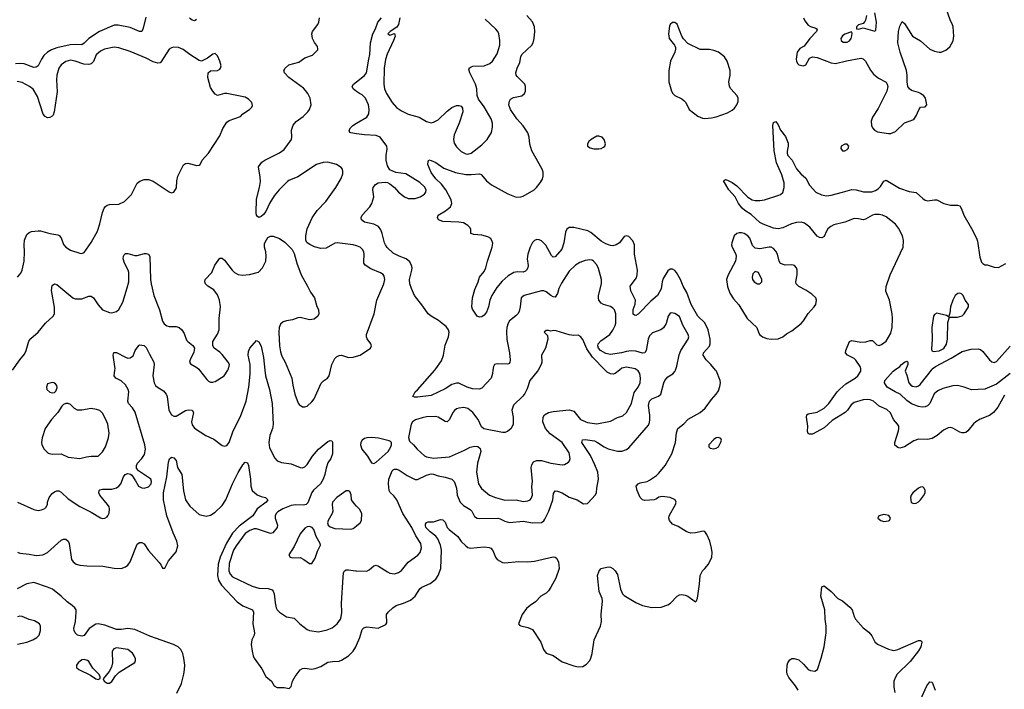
# Model space of a CAD drawing. Header units: inches. Extents: x 1834610 to 2027685, y 642842 to 774116.
# Tile 53 of 256: x 1877068 to 1885638, y 657219 to 663053. Entities that reach past the tile are written whole.
import ezdxf

# ---------------------------------------------------------------- set-up
doc = ezdxf.new("R2010")
doc.units = ezdxf.units.IN
doc.header["$MEASUREMENT"] = 0
for name, color, linetype in [('B8675', 7, 'Continuous'), ('B8676', 7, 'Continuous'), ('B8685', 7, 'Continuous'), ('B8686', 7, 'Continuous')]:
    doc.layers.add(name, color=color, linetype=linetype)

msp = doc.modelspace()

# ---------------------------------------------------------------- linework, layer by layer
at = {"layer": 'B8675', "color": 5}
for points, elevation in [([(1877050, 658848.7), (1877190, 658784.9), (1877230, 658777.3), (1877257.5, 658782.5), (1877286.3, 658793.7), (1877295.9, 658804.1), (1877309.4, 658830), (1877311.3, 658850), (1877325.1, 658890), (1877350, 658924.4), (1877370, 658940.3), (1877390, 658948.7), (1877410, 658947), (1877430, 658935.3), (1877490, 658878.3), (1877590, 658810.3), (1877690, 658763.1), (1877770, 658712.4), (1877790, 658708.2), (1877810, 658710.4), (1877830, 658722), (1877835.1, 658730), (1877846, 658754), (1877850.9, 658790), (1877845.7, 658810), (1877832.3, 658830), (1877766, 658910), (1877757.6, 658930), (1877759.3, 658950), (1877764.4, 658955.6), (1877790, 658962.6), (1877870, 658963.2), (1877910, 658974.9), (1877930.6, 658989.4), (1877947.3, 659010), (1877970.9, 659069.1), (1877986, 659090), (1878010, 659098.4), (1878032.1, 659092.1), (1878043.4, 659083.4), (1878076.5, 659036.5), (1878101.3, 658990), (1878130, 658973.4), (1878151.9, 658971.9), (1878190, 658984), (1878211.8, 659010), (1878215.1, 659030), (1878208, 659050), (1878198.8, 659058.8), (1878100.8, 659120.8), (1878085.8, 659145.8), (1878085.1, 659170), (1878092, 659190), (1878132, 659230), (1878154.8, 659265.3), (1878161.7, 659310), (1878158.2, 659350), (1878072.9, 659632.9), (1878051.1, 659670), (1878014.3, 659710), (1878009.7, 659730), (1878019.1, 659810), (1878013.3, 659830), (1877990, 659872.4), (1877950, 659906.2), (1877903.7, 659930), (1877889.6, 659950), (1877897, 660000)], 440), ([(1878232.2, 660000), (1878226.4, 659950), (1878237.7, 659890), (1878250, 659866.4), (1878266.4, 659850), (1878318.3, 659818.3), (1878343, 659790), (1878351.8, 659770), (1878365.3, 659650), (1878388.4, 659610), (1878410, 659597.1), (1878430, 659599.5), (1878510, 659649.1), (1878533.8, 659653.8), (1878570.3, 659650.3), (1878579.5, 659630), (1878563.5, 659550), (1878570, 659522.4), (1878590, 659494.3), (1878689.4, 659429.4), (1878757.3, 659397.3), (1878830, 659342.8), (1878850, 659337.3), (1878870, 659342), (1878890.9, 659369.1), (1878924.8, 659470), (1878990, 659594.4), (1879038.5, 659730), (1879061.1, 659850), (1879074.5, 659965.5), (1879073.9, 660000)], 440), ([(1878633.4, 660000), (1878696.7, 659916.7), (1878710, 659904.4), (1878730, 659895.3), (1878750, 659894.3), (1878770, 659899.6), (1878847.8, 659950), (1878879.9, 660000)], 460), ([(1879202.1, 660000), (1879207.2, 659950), (1879242.7, 659830), (1879266.2, 659710), (1879274.1, 659525.9), (1879269, 659490), (1879244.9, 659430), (1879236, 659370), (1879243.4, 659323.4), (1879290, 659233), (1879310, 659210.4), (1879346.3, 659193.7), (1879430, 659182.4), (1879510, 659150.6), (1879530, 659148.2), (1879550, 659157.3), (1879570, 659177.3), (1879616.9, 659250), (1879670, 659310.4), (1879750, 659378), (1879770, 659387.7), (1879784, 659384), (1879791.7, 659371.7), (1879792, 659270), (1879775.8, 659230), (1879749.3, 659190.7), (1879734.5, 659145.5), (1879725, 659090), (1879710.6, 659049.4), (1879685.4, 659010), (1879625.5, 658954.5), (1879610, 658934), (1879576.5, 658843.5), (1879561.7, 658830), (1879538.1, 658821.9), (1879470, 658826.5), (1879430, 658819.4), (1879358.3, 658790), (1879315.1, 658764.9), (1879299.1, 658750), (1879292, 658730), (1879292.6, 658710), (1879311, 658650), (1879310.2, 658630), (1879270, 658582.7), (1879250, 658576.5), (1879130, 658615.9), (1879110, 658616.9), (1879070, 658603.2), (1879030, 658575.5), (1878952.5, 658470), (1878930.1, 658430), (1878890, 658316), (1878888.6, 658250), (1878900.6, 658220.6), (1878920.1, 658200.1), (1879090, 658118.6), (1879150, 658099.2), (1879230, 658096.5), (1879264.7, 658084.7), (1879274, 658074), (1879283.2, 658050), (1879291.3, 657971.3), (1879301.3, 657930), (1879310, 657910.8), (1879330, 657890.7), (1879390, 657850.5), (1879457.4, 657837.4), (1879506, 657790), (1879570, 657739.3), (1879590.3, 657730.3), (1879670, 657718.9), (1879744.4, 657735.6), (1879787, 657753), (1879830, 657790.4), (1879858.9, 657830), (1879866.6, 657850), (1879872, 657888), (1879869.8, 657970), (1879884.2, 658195.8), (1879887.2, 658232.8), (1879896, 658250), (1879910, 658258.4), (1879930, 658260.3), (1879990, 658251.5), (1880000, 658251)], 440), ([(1879408.4, 660000), (1879438, 659930), (1879444.4, 659870), (1879462.4, 659790), (1879492.3, 659712.3), (1879500.9, 659700.9), (1879530, 659678.8), (1879550, 659678.8), (1879570, 659686.8), (1879610, 659722.8), (1879630, 659750.8), (1879692.8, 659887.2), (1879712.7, 659907.3), (1879746, 659930), (1879762, 659950), (1879773.5, 660000)], 460), ([(1877050, 658414.7), (1877070, 658404.1), (1877150, 658396.8), (1877210, 658386), (1877269.7, 658390.3), (1877309.7, 658410.4), (1877430, 658517.1), (1877450, 658526), (1877470, 658527.7), (1877490, 658510.6), (1877499.5, 658490), (1877519.5, 658350), (1877532.4, 658330), (1877560.5, 658310), (1877590, 658301.3), (1877653.5, 658293.5), (1877791.3, 658291.3), (1877890, 658273.1), (1877950, 658272.2), (1877990, 658286), (1878010, 658300.5), (1878030, 658330.8), (1878090, 658482.8), (1878110, 658499.1), (1878130, 658498), (1878150, 658485.5), (1878188.2, 658428.2), (1878282.5, 658322.5), (1878299.8, 658299.8), (1878310, 658274), (1878330, 658274), (1878362.5, 658337.5), (1878430, 658416.3), (1878444, 658470), (1878436.4, 658510), (1878403.5, 658583.5), (1878349, 658730), (1878318.3, 658870), (1878320.7, 658930), (1878349.9, 659070), (1878363.3, 659196.7), (1878372.9, 659227.1), (1878390, 659241), (1878410, 659236), (1878430, 659211.3), (1878440.5, 659150), (1878480.3, 659090), (1878492.8, 658947.2), (1878510.2, 658870), (1878550, 658814), (1878630, 658741.6), (1878690, 658728.5), (1878730, 658737), (1878770, 658762.6), (1878830, 658820.3), (1878861.8, 658870), (1878920.3, 659010), (1878970, 659108), (1879010, 659174.8), (1879030, 659198.8), (1879050, 659191), (1879058, 659170), (1879076.5, 659050), (1879080.4, 658990), (1879090.6, 658950), (1879134.4, 658914.4), (1879170, 658898.7), (1879208.5, 658888.5), (1879227.7, 658870), (1879213.4, 658850), (1879135.3, 658790), (1879096, 658730), (1878978.4, 658641.6), (1878920.5, 658579.5), (1878867.1, 658492.9), (1878812.2, 658370), (1878796, 658310), (1878788.9, 658210), (1878798.2, 658170), (1878824.9, 658125), (1878961.2, 657981.2), (1879010, 657946), (1879094, 657910), (1879102.7, 657890), (1879098.5, 657790), (1879112.6, 657710), (1879107.6, 657690), (1879087.9, 657650), (1879082.2, 657610), (1879090, 657551), (1879101.1, 657510), (1879110.2, 657490), (1879176.3, 657396.3), (1879211.1, 657331.1), (1879259.3, 657290), (1879284, 657250), (1879310, 657233.4), (1879370, 657234.8), (1879413.6, 657226.4), (1879430, 657242), (1879443.7, 657290), (1879464.5, 657330), (1879510, 657387.7), (1879530, 657401.6), (1879550, 657403.1), (1879610, 657394.9), (1879639.5, 657400.5), (1879690, 657417.6), (1879750, 657454), (1879790, 657462), (1879850, 657464.4), (1879870, 657472.4), (1879930, 657510.3), (1879969.8, 657550.2), (1879993.3, 657590), (1880000, 657604.7)], 420), ([(1880000, 658815.5), (1879978.3, 658838.3), (1879957.2, 658870), (1879953.6, 658913.6), (1879942, 658942), (1879930, 658948.7), (1879910, 658948.7), (1879827.3, 658890), (1879790.7, 658850), (1879788, 658830), (1879792.7, 658770), (1879788.7, 658751.3), (1879754, 658690), (1879747.3, 658670), (1879754, 658650), (1879770, 658634), (1879810, 658618.7), (1879950, 658614.9), (1879970, 658619.1), (1880000, 658643.7)], 460), ([(1878436.1, 657183.9), (1878475.3, 657270), (1878498, 657350), (1878503.1, 657390), (1878505.1, 657430), (1878497.4, 657490), (1878488, 657530), (1878470, 657566.6), (1878447.5, 657587.5), (1878406, 657610), (1878200.4, 657680.4), (1878070, 657739.7), (1878010, 657748.6), (1877950, 657739.2), (1877910, 657740.9), (1877810, 657777.1), (1877750, 657790.6), (1877730, 657785.8), (1877671.5, 657750), (1877630, 657688.6), (1877610, 657681.8), (1877570, 657689.9), (1877549.5, 657709.5), (1877541.5, 657730), (1877540.5, 657750), (1877552.9, 657810), (1877558.5, 657890), (1877558.3, 657910), (1877548.2, 657930), (1877526, 657950), (1877479.7, 657979.7), (1877430, 658029.6), (1877354, 658090), (1877309.3, 658110), (1877190, 658149.7), (1877130, 658138.5), (1877045.1, 658094.9)], 420), ([(1877047.9, 657612.1), (1877130.4, 657630.4), (1877182.7, 657650), (1877218, 657670), (1877237, 657690), (1877249.5, 657730), (1877249.5, 657769.5), (1877239, 657790), (1877196.3, 657816.3), (1877150, 657827.3), (1877090, 657853.6), (1877070, 657857), (1877050, 657849.4)], 440)]:
    msp.add_lwpolyline(points, dxfattribs=dict(at, elevation=elevation))
for points, elevation in [([(1877350, 659893.2), (1877310, 659879), (1877300.7, 659850), (1877304, 659830), (1877330, 659807.7), (1877350, 659802.8), (1877370, 659806), (1877383.1, 659816.9), (1877393.6, 659846.4), (1877390, 659866), (1877380.4, 659880.4), (1877366, 659890)], 460), ([(1877490, 659707.8), (1877470, 659707.6), (1877450, 659699.5), (1877434.4, 659685.6), (1877398.7, 659630), (1877343.7, 659570), (1877288.4, 659490), (1877263.8, 659410), (1877259.1, 659370), (1877262, 659350), (1877281, 659310), (1877315.3, 659275.3), (1877350, 659267.3), (1877430, 659270.7), (1877490, 659242), (1877590, 659228.7), (1877650, 659245.5), (1877690.7, 659250.7), (1877750, 659250.8), (1877790, 659287.3), (1877814.5, 659330), (1877841.6, 659410), (1877846, 659450), (1877834.3, 659530), (1877818.9, 659570), (1877790, 659623.7), (1877766.6, 659646.6), (1877737.4, 659657.4), (1877690, 659665.1), (1877610, 659650.9), (1877572.1, 659652.1), (1877545.2, 659665.2), (1877510, 659699.6)], 460), ([(1879590, 658638), (1879570, 658635.1), (1879550, 658622.7), (1879510, 658572.3), (1879457.5, 658462.5), (1879411.3, 658390), (1879422, 658370), (1879445.5, 658365.5), (1879510, 658366.4), (1879542, 658350), (1879590, 658314.8), (1879610, 658314.8), (1879639.4, 658360.6), (1879658.9, 658421.1), (1879686, 658474), (1879684.5, 658490), (1879649.2, 658550), (1879629, 658610), (1879614, 658630)], 460), ([(1877910, 657579.6), (1877887.1, 657572.9), (1877878.8, 657561.2), (1877872.8, 657547.2), (1877875.3, 657450), (1877867.3, 657412.7), (1877846.4, 657373.6), (1877794, 657310), (1877802, 657290), (1877830, 657271.3), (1877850, 657271), (1877870, 657286), (1877903, 657337), (1877932.3, 657367.8), (1878069, 657451), (1878075.3, 657470), (1878074.6, 657485.4), (1878065.2, 657510), (1878050, 657533.2), (1878010, 657567)], 440), ([(1877630, 657479.5), (1877610, 657475.1), (1877576, 657450), (1877561, 657430), (1877562, 657410), (1877582, 657390), (1877682.8, 657342.8), (1877730, 657311.3), (1877750, 657304.7), (1877767.3, 657312.7), (1877768, 657330), (1877758, 657350), (1877704.5, 657404.5), (1877670, 657461.2), (1877659, 657470)], 440)]:
    msp.add_lwpolyline(points, close=True, dxfattribs=dict(at, elevation=elevation))
at = {"layer": 'B8676', "color": 5}
for points, elevation in [([(1878164.4, 663075.6), (1878142, 662978), (1878130, 662949.6), (1878110, 662948.4), (1878030, 662985.8), (1877924.2, 663004.2), (1877890, 663004.5), (1877761.3, 662950), (1877670, 662889.8), (1877630, 662848.5), (1877610, 662834.8), (1877550, 662837.8), (1877506, 662833.9), (1877390, 662807.5), (1877344.6, 662790), (1877310, 662768.9), (1877278.2, 662741.8), (1877256.3, 662710), (1877230, 662652), (1877210, 662637.7), (1877190, 662636), (1877107.7, 662667.7), (1877070, 662671.4), (1877030, 662666.8)], 460), ([(1878606.7, 663053.3), (1878595.4, 663044.6), (1878590, 663042.4), (1878570, 663049.7), (1878544.7, 663064.7)], 460), ([(1880000, 661081), (1879970, 661090.9), (1879830, 661109.7), (1879810, 661104.7), (1879736.7, 661063.3), (1879690, 661060.5), (1879634.3, 661074.3), (1879593.8, 661093.8), (1879570, 661109.3), (1879558.4, 661130), (1879558.3, 661170), (1879571.1, 661230), (1879612.7, 661327.3), (1879658, 661390), (1879731.6, 661468.4), (1879820.5, 661590), (1879865.6, 661670), (1879879.6, 661710), (1879880.7, 661730), (1879877, 661750), (1879866.2, 661766.2), (1879825.2, 661790), (1879750, 661812), (1879709.7, 661809.7), (1879650, 661789.8), (1879490, 661684.7), (1879410, 661651.4), (1879398, 661642), (1879326.3, 661570), (1879282.7, 661517.3), (1879244.3, 661455.7), (1879210, 661382.7), (1879190, 661356), (1879170, 661337.2), (1879150, 661329), (1879137.2, 661337.2), (1879129.2, 661350), (1879126, 661370), (1879127.8, 661490), (1879155.1, 661590), (1879162.8, 661642.8), (1879161.1, 661681.1), (1879145.2, 661770), (1879176, 661810), (1879202.7, 661830), (1879330, 661892.7), (1879370, 661923), (1879433.7, 662010), (1879437.3, 662030), (1879434.7, 662090), (1879447.3, 662132.8), (1879475.5, 662164.5), (1879536.2, 662210), (1879576.2, 662250), (1879589.7, 662270.3), (1879603.6, 662310), (1879595.1, 662370), (1879575.8, 662410), (1879556.9, 662436.9), (1879536.9, 662456.9), (1879409.7, 662550), (1879371.6, 662590), (1879367, 662610), (1879378, 662630), (1879410, 662659.3), (1879498.8, 662681.2), (1879550, 662720.7), (1879615.9, 662744.1), (1879662, 662790), (1879663.1, 662796.9), (1879660.2, 662820.2), (1879634.5, 662854.5), (1879617, 662890), (1879609.6, 662930), (1879616.9, 662950), (1879663, 663010), (1879671.1, 663030), (1879677.3, 663070)], 460), ([(1877049.7, 660810.3), (1877076.6, 660843.4), (1877090, 660871.3), (1877107.1, 660950), (1877109.8, 661030), (1877105.5, 661090), (1877109.2, 661130.8), (1877130, 661180.4), (1877150, 661199.5), (1877170, 661207), (1877230, 661213.4), (1877250, 661211.7), (1877331.5, 661188.5), (1877399.3, 661179.3), (1877412.7, 661172.7), (1877430, 661150.7), (1877450, 661094.8), (1877470.8, 661070), (1877510, 661045.5), (1877590, 661017.3), (1877610, 661014.8), (1877630, 661024), (1877690, 661110.6), (1877744, 661210), (1877764.7, 661275.3), (1877787.3, 661372.7), (1877803.5, 661410), (1877815.5, 661424.5), (1877830, 661435.8), (1877850, 661442.6), (1877930, 661445.3), (1877979.3, 661470), (1878042, 661530), (1878091.4, 661628.6), (1878113.1, 661646.9), (1878150, 661660.4), (1878190, 661659.5), (1878230, 661647), (1878370, 661554), (1878390, 661544.7), (1878408.9, 661551.1), (1878432.1, 661587.9), (1878436.2, 661650), (1878445.6, 661690), (1878492.5, 661787.5), (1878510, 661801), (1878530, 661802.8), (1878610, 661782), (1878630, 661784), (1878639, 661790), (1878657, 661830), (1878710.8, 661889.2), (1878810, 662040.7), (1878836.4, 662103.6), (1878870, 662160.7), (1878890, 662175.5), (1878989.6, 662210.4), (1879010, 662231), (1879069.4, 662270.6), (1879088.7, 662290), (1879094.8, 662305.2), (1879089.2, 662330), (1879060.5, 662360.5), (1879030, 662376.3), (1878870, 662409.6), (1878850, 662409.6), (1878790, 662393.2), (1878770, 662404), (1878750, 662429), (1878730, 662462), (1878706, 662550), (1878709.4, 662590), (1878730, 662606.8), (1878790, 662610.7), (1878810, 662620.7), (1878817, 662630), (1878820.7, 662650), (1878811.2, 662690), (1878790, 662737.2), (1878770, 662757), (1878750, 662752), (1878703.4, 662716.6), (1878650, 662692), (1878630, 662698.4), (1878550, 662748.4), (1878490, 662793.3), (1878450, 662809.6), (1878410, 662812), (1878390, 662807), (1878370, 662794.5), (1878296.2, 662683.8), (1878290, 662677.6), (1878270, 662672.8), (1878230, 662686.2), (1878170, 662716.4), (1878030, 662775.8), (1877930, 662808.7), (1877890, 662812.8), (1877804.8, 662795.2), (1877770, 662779.2), (1877734.9, 662745.1), (1877711.5, 662688.5), (1877690, 662669.1), (1877670, 662663), (1877625.6, 662665.6), (1877550, 662692.4), (1877510, 662698.8), (1877470, 662688.7), (1877430, 662660.5), (1877409.2, 662630), (1877391, 662569), (1877387.2, 662530), (1877395.3, 662424.7), (1877369.3, 662250), (1877358.5, 662221.5), (1877349.3, 662210.7), (1877330, 662200.4), (1877310, 662198.7), (1877290, 662208.6), (1877272.5, 662230), (1877223.3, 662383.3), (1877186.1, 662446.1), (1877152, 662472), (1877090, 662504.1), (1877045.1, 662514.9)], 480), ([(1880000, 662428), (1879969.2, 662450), (1879961.2, 662470), (1879973.2, 662490), (1880000, 662511.5)], 440), ([(1880000, 662058.4), (1879950, 662065.6), (1879941.2, 662070), (1879936, 662090), (1879947, 662110), (1879966.6, 662130), (1880000, 662149.8)], 440), ([(1878879.9, 660000), (1878886.3, 660010), (1878893.6, 660050), (1878883.7, 660070), (1878830, 660136.2), (1878810, 660155.6), (1878759.3, 660190), (1878747.6, 660210), (1878749.6, 660250), (1878790, 660313), (1878803.5, 660350), (1878804.4, 660450), (1878815.4, 660550), (1878806, 660610), (1878790, 660656.2), (1878757.7, 660697.7), (1878704.5, 660730), (1878685.6, 660750), (1878679.5, 660770), (1878683.7, 660790), (1878739.5, 660850), (1878767.2, 660912.8), (1878810, 660974.8), (1878830, 660974.8), (1878850, 660958.8), (1878916.3, 660870), (1878937.3, 660850), (1878970, 660832.7), (1879007, 660827), (1879068.1, 660831.9), (1879145.6, 660854.4), (1879182.7, 660890), (1879209.4, 660950), (1879213.4, 660993.4), (1879209.6, 661030), (1879198.4, 661070), (1879200.1, 661099.9), (1879204.2, 661115.8), (1879226.3, 661153.7), (1879250, 661166.8), (1879273.6, 661166.4), (1879330, 661145.5), (1879375.8, 661115.8), (1879439.3, 661050), (1879455.8, 661015.8), (1879480.8, 660930), (1879516.9, 660830), (1879574.4, 660730), (1879598.4, 660678.4), (1879634.3, 660630), (1879654.6, 660554.6), (1879668, 660528), (1879670.4, 660490), (1879661.6, 660470), (1879630, 660444.7), (1879590, 660438.7), (1879510, 660459.5), (1879490, 660455.1), (1879443.4, 660436.6), (1879390, 660429.6), (1879360.2, 660419.7), (1879338.9, 660401.1), (1879326, 660370), (1879323.2, 660330), (1879329.3, 660210.7), (1879338.5, 660158.5), (1879350, 660120.5), (1879378.9, 660070), (1879408.4, 660000)], 460), ([(1877005.7, 660000), (1877069.4, 660090), (1877110, 660138.8), (1877124.5, 660170), (1877148.1, 660251.9), (1877166.2, 660273.8), (1877229.6, 660330.4), (1877292.7, 660407.3), (1877358, 660470), (1877369.5, 660490), (1877371.3, 660548.7), (1877346, 660694), (1877350, 660738), (1877370, 660750.7), (1877390, 660744.9), (1877529.3, 660629.3), (1877550, 660620.3), (1877610, 660620.3), (1877670, 660643.8), (1877690, 660643), (1877710, 660630.7), (1877750, 660568), (1877790, 660523.8), (1877850, 660500.7), (1877870, 660498.8), (1877909.5, 660510.5), (1877931.6, 660528.4), (1877967, 660593), (1878004.7, 660715.3), (1878016.5, 660770), (1878018.9, 660850), (1878011.8, 660871.8), (1877979.1, 660930), (1877967.8, 660970), (1877970, 660992), (1877976, 661004), (1877990, 661014.8), (1878010, 661016.3), (1878070, 660999.5), (1878090, 660999.5), (1878154.9, 661014.9), (1878170, 661016.1), (1878190.4, 661010), (1878200.3, 660990), (1878205.2, 660790), (1878211, 660750), (1878234, 660650), (1878286.1, 660526.1), (1878310, 660427.3), (1878324.2, 660404.2), (1878350, 660385.3), (1878370, 660380.3), (1878430, 660381.1), (1878456.3, 660370), (1878479.5, 660350), (1878498.9, 660318.9), (1878520.5, 660260.5), (1878530, 660248.4), (1878575.4, 660215.4), (1878590.5, 660190), (1878583.4, 660156.6), (1878550.6, 660090), (1878547.3, 660070), (1878553.7, 660053.7), (1878610, 660023), (1878627.6, 660007.6), (1878633.4, 660000)], 460), ([(1879073.9, 660000), (1879073.2, 660050), (1879057.8, 660130), (1879058, 660162), (1879069.6, 660190), (1879130, 660258.8), (1879150, 660244.9), (1879169, 660209), (1879191, 660110), (1879202.1, 660000)], 440), ([(1877897, 660000), (1877898.5, 660010), (1877880.7, 660130), (1877887.3, 660152.7), (1877910, 660154), (1877990, 660111.8), (1878010, 660104.6), (1878030, 660105.3), (1878055.1, 660124.9), (1878072, 660170), (1878105.4, 660214.6), (1878110, 660218.8), (1878150, 660214.8), (1878170, 660197.3), (1878197.3, 660137.3), (1878235.8, 660070), (1878238, 660050), (1878232.2, 660000)], 440), ([(1879773.5, 660000), (1879785.1, 660050), (1879810, 660100.7), (1879824.4, 660115.6), (1879850, 660128), (1879870, 660130.4), (1879930, 660108.2), (1879970, 660112.7), (1880000, 660121.7)], 460)]:
    msp.add_lwpolyline(points, dxfattribs=dict(at, elevation=elevation))
at = {"layer": 'B8685', "color": 5}
for points, elevation in [([(1880000, 657604.7), (1880029.8, 657670), (1880050, 657738.8), (1880064.2, 657755.8), (1880090, 657763.8), (1880189.3, 657750.7), (1880255.9, 657784.1), (1880262.7, 657797.3), (1880262, 657870), (1880276, 657890), (1880317, 657930), (1880346, 657950), (1880410, 657968.9), (1880470, 657994.9), (1880509, 658031), (1880550, 658094.4), (1880567.3, 658110), (1880639.5, 658140.5), (1880690, 658177.6), (1880710, 658210.4), (1880734.6, 658270), (1880738.6, 658430), (1880730, 658475.1), (1880706.4, 658530), (1880690, 658552.2), (1880641.1, 658590), (1880604.4, 658630), (1880598.7, 658650), (1880601.1, 658658.9), (1880608.2, 658671.8), (1880623.3, 658676.7), (1880670, 658678), (1880730, 658697.1), (1880750, 658696.4), (1880770, 658676.3), (1880789, 658630), (1880804.9, 658610), (1880880.7, 658550), (1880910, 658507.6), (1880950, 658468.8), (1880970, 658454.9), (1880990, 658448.7), (1881110, 658461.3), (1881155.6, 658455.6), (1881170, 658447.7), (1881187.4, 658427.4), (1881210, 658371), (1881224, 658350), (1881270, 658324.4), (1881290, 658319.5), (1881410, 658331.7), (1881490, 658329.1), (1881550, 658335.3), (1881710, 658373.4), (1881730, 658370.7), (1881741.6, 658361.6), (1881758, 658330), (1881763.7, 658270), (1881733.4, 658186.6), (1881692, 658108), (1881670, 658075.6), (1881650, 658056.3), (1881604.9, 658030), (1881558.1, 657981.9), (1881510.4, 657950), (1881478, 657922), (1881442, 657870), (1881411, 657790), (1881416.9, 657776.9), (1881430.7, 657770.7), (1881490, 657758.7), (1881530, 657738.7), (1881604, 657630), (1881627, 657567), (1881650, 657533), (1881710, 657512), (1881790, 657458), (1881890, 657423.8), (1881930, 657413.4), (1881970, 657417.3), (1882001.2, 657438.8), (1882029.4, 657470), (1882039.5, 657490), (1882049.7, 657530.3), (1882066.9, 657650), (1882123.5, 657770), (1882130.9, 657810), (1882129.8, 657870), (1882142, 657990), (1882139.1, 658010), (1882111.2, 658070), (1882098.4, 658210), (1882112.3, 658250), (1882130, 658270.6), (1882190, 658286), (1882210, 658283), (1882230, 658270.7), (1882250.3, 658250.3), (1882270, 658218.8), (1882296.9, 658090), (1882316, 658050), (1882330, 658036.9), (1882430, 657976.5), (1882489.2, 657949.2), (1882570, 657931.4), (1882650, 657934.6), (1882710, 657954.9), (1882732.3, 657970), (1882790, 658030.6), (1882810, 658040.5), (1882830, 658043.8), (1882859.5, 658039.5), (1882884.7, 658030), (1882950, 657982), (1882958, 657990), (1882968.4, 658011.6), (1882985.1, 658134.9), (1882990, 658211.3), (1883009.7, 658250.3), (1883032.7, 658270), (1883063.7, 658310), (1883092.6, 658370), (1883094.3, 658410), (1883090, 658448), (1883074, 658510), (1883050, 658569), (1883030, 658594), (1883016.5, 658596.5), (1882950, 658580.7), (1882910, 658580.5), (1882890, 658585.1), (1882870, 658592.8), (1882798, 658638), (1882750, 658658.7), (1882722.9, 658690), (1882717, 658710), (1882720.9, 658730), (1882776.9, 658830), (1882782, 658850), (1882772.7, 658870), (1882729, 658890), (1882660.2, 658899.7), (1882630, 658892.8), (1882610, 658876.9), (1882590.3, 658869.7), (1882510, 658864.4), (1882490, 658869.7), (1882467.6, 658890), (1882442.7, 658950), (1882432.7, 658990), (1882450, 659010.4), (1882470, 659018.4), (1882530, 659028.7), (1882550, 659039.5), (1882610, 659081.3), (1882630, 659100.5), (1882685.6, 659170), (1882743.1, 659270), (1882776.9, 659370), (1882785.7, 659454.3), (1882797, 659490), (1882849.7, 659530.3), (1882887.6, 659572.4), (1882990, 659631.3), (1883032.9, 659667.1), (1883090, 659744.9), (1883131.1, 659790), (1883150, 659820.5), (1883163.3, 659856.7), (1883166.8, 659890), (1883163.8, 659910), (1883132.7, 659990), (1883124.5, 660000)], 420), ([(1880000, 658251), (1880090, 658246.7), (1880110, 658258.4), (1880150, 658295.5), (1880170, 658300.5), (1880190, 658292.7), (1880270, 658241.1), (1880290, 658232), (1880330, 658225.5), (1880363.8, 658236.2), (1880390, 658255.3), (1880450, 658326.3), (1880533.1, 658386.9), (1880554, 658410), (1880564.2, 658450), (1880558.9, 658490), (1880515.9, 658555.9), (1880482.5, 658630), (1880402.1, 658750), (1880349.9, 658869.9), (1880325.2, 658905.2), (1880292.1, 658932.1), (1880282.6, 658950), (1880277.8, 659010), (1880281.6, 659050), (1880310, 659122), (1880318, 659130), (1880330, 659136), (1880350, 659135.6), (1880370, 659127.4), (1880441.7, 659081.7), (1880510, 659045.7), (1880530, 659045.7), (1880610, 659084.2), (1880650, 659095.6), (1880670, 659094), (1880710, 659079.1), (1880770, 659067), (1880830, 659048.2), (1880849, 659029), (1880854.8, 659014.8), (1880869.1, 658970), (1880876.9, 658910), (1880900.9, 658850), (1880930, 658821.3), (1880990, 658784.6), (1881002.7, 658770), (1881025.2, 658725.2), (1881050, 658710.3), (1881070, 658706.5), (1881230, 658709.2), (1881250, 658703.8), (1881290, 658682.6), (1881330, 658672.2), (1881450, 658682.6), (1881530, 658668.5), (1881610, 658673), (1881630, 658687.3), (1881639.2, 658700.8), (1881672.8, 658770), (1881708.5, 658870), (1881713.8, 658926.2), (1881730, 658947.3), (1881750, 658946), (1881790, 658931.7), (1881850, 658893.4), (1881921, 658870), (1881975.3, 658835.3), (1882010, 658838.8), (1882016.2, 658843.8), (1882077.2, 658910), (1882089.3, 658930), (1882091.6, 658971.6), (1882106.4, 659050), (1882101, 659110), (1882075.2, 659175.2), (1882035.4, 659255.4), (1881961, 659370), (1881966.5, 659393.5), (1881990, 659395.2), (1882070, 659382.6), (1882096.5, 659370), (1882154.4, 659330), (1882190, 659314), (1882270, 659294.9), (1882310, 659292.7), (1882350, 659307.7), (1882370, 659324), (1882540, 659520), (1882550, 659542.8), (1882553.8, 659566.2), (1882552.9, 659607.1), (1882540.9, 659690), (1882550, 659728.2), (1882570, 659750.2), (1882627, 659773), (1882649.6, 659790), (1882675.1, 659890), (1882684.2, 659910), (1882710, 659941.6), (1882753.4, 659966.6), (1882771.7, 659988.3), (1882775.7, 660000)], 440), ([(1881580.4, 660000), (1881573.2, 659986.8), (1881509.1, 659910), (1881484.7, 659835.3), (1881464.9, 659795.1), (1881447.4, 659772.6), (1881365.4, 659694.6), (1881350.4, 659650), (1881364.4, 659590), (1881363, 659530), (1881344.9, 659490), (1881314.7, 659465.3), (1881290, 659456.2), (1881270, 659455.6), (1881106.7, 659486.7), (1881086.5, 659506.5), (1881058.9, 659570), (1881013.1, 659630), (1880970, 659664.2), (1880932.6, 659672.6), (1880890, 659667.4), (1880870, 659661), (1880851.8, 659648.2), (1880838.5, 659630), (1880810, 659569.3), (1880790, 659549.4), (1880770, 659552.7), (1880710, 659591.1), (1880690, 659595.1), (1880610, 659592.1), (1880570, 659585.4), (1880512.5, 659567.5), (1880486.4, 659550), (1880474, 659530), (1880453.4, 659413.4), (1880462, 659382), (1880496, 659350), (1880527.7, 659310), (1880592.4, 659252.4), (1880610, 659243.6), (1880670, 659232.8), (1880810, 659243.2), (1880938.9, 659301.1), (1880990, 659329), (1881030, 659338), (1881054.9, 659334.9), (1881076.2, 659316.2), (1881080.3, 659290), (1881054, 659190), (1881043.9, 659110), (1881062, 659010), (1881088.6, 658968.6), (1881158, 658910), (1881210, 658889.1), (1881290, 658867.9), (1881390, 658869.2), (1881450, 658853.8), (1881490, 658859.6), (1881510, 658870.3), (1881519.1, 658880.9), (1881532.7, 658910), (1881526.3, 658986.3), (1881530.5, 659030), (1881519.4, 659150), (1881524.8, 659175.2), (1881540.5, 659199.5), (1881567.5, 659212.5), (1881610, 659212.6), (1881690, 659188), (1881790, 659174.9), (1881810, 659177.6), (1881843.5, 659196.5), (1881854.7, 659210), (1881860.5, 659230), (1881850, 659278), (1881790, 659369.7), (1881685.4, 659445.4), (1881645.7, 659490), (1881622, 659550), (1881625.3, 659590), (1881636.9, 659610), (1881669.9, 659630.1), (1881710, 659639.7), (1881850, 659652.7), (1881890, 659640.8), (1881950, 659568.2), (1882010, 659543.2), (1882090, 659532.6), (1882210, 659555.6), (1882270, 659585.5), (1882317.5, 659602.5), (1882350.9, 659629.1), (1882392.7, 659710), (1882416, 659804), (1882450, 659852.2), (1882468.5, 659890), (1882472.3, 659930), (1882464.7, 659970), (1882452.5, 659992.5), (1882441.2, 660000)], 460), ([(1881187.2, 660000), (1881183.8, 659970), (1881170.4, 659930), (1881090, 659842), (1881066.4, 659833.6), (1881010, 659836.4), (1880963.7, 659850), (1880890, 659885.1), (1880870, 659885.1), (1880830, 659873), (1880770, 659835.4), (1880650, 659779.2), (1880530, 659762.9), (1880503.7, 659763.7), (1880489, 659770), (1880509.2, 659810), (1880530, 659826.8), (1880682.1, 660000)], 440), ([(1882288, 660000), (1882250, 659970.9), (1882234.4, 659965.6), (1882210, 659966.8), (1882181.5, 659981.5), (1882163.5, 660000)], 460), ([(1885638.7, 659781.3), (1885582.7, 659677.3), (1885543.2, 659630), (1885510, 659605.5), (1885427.9, 659572.1), (1885390.2, 659549.9), (1885369.3, 659530.7), (1885320.4, 659470), (1885302.5, 659457.5), (1885290, 659453), (1885270, 659454.3), (1885250, 659460.5), (1885190, 659492.8), (1885170, 659498.9), (1885150, 659498), (1885110, 659477.4), (1885054.9, 659430), (1885010, 659403.1), (1884970, 659394.6), (1884890, 659398.9), (1884850, 659383.5), (1884770, 659332), (1884730, 659319.7), (1884710, 659324.7), (1884686, 659346), (1884684, 659370), (1884716, 659470), (1884720.5, 659490), (1884718.7, 659510), (1884709.6, 659530), (1884673.6, 659570), (1884648.5, 659628.5), (1884616.8, 659656.8), (1884550, 659686.6), (1884498.3, 659730), (1884470, 659741), (1884450, 659743.4), (1884410, 659739.4), (1884330, 659717.9), (1884304, 659696), (1884273.6, 659650), (1884252.3, 659630), (1884140, 659560), (1884070, 659497.4), (1883970, 659443), (1883941.5, 659441.5), (1883930, 659448.7), (1883925.4, 659465.4), (1883927.2, 659512.8), (1883917.6, 659590), (1883919.3, 659610), (1883930, 659618), (1884010, 659633.4), (1884070.4, 659669.6), (1884111.6, 659708.4), (1884183.2, 659810), (1884205.4, 659834.6), (1884259.5, 659880.5), (1884340.2, 659930), (1884364.1, 659950), (1884388.2, 659990), (1884388.7, 660000)], 380), ([(1885688.4, 659970), (1885570, 659876.2), (1885470, 659833.7), (1885353, 659827), (1885290, 659851.3), (1885230, 659865.6), (1885190, 659861.6), (1885101.8, 659838.2), (1885059.4, 659820.6), (1885027.1, 659792.9), (1884990, 659709.3), (1884970, 659689.3), (1884950, 659679.3), (1884922.5, 659677.5), (1884890, 659683.6), (1884830, 659707.1), (1884790, 659733.7), (1884731.6, 659791.6), (1884687, 659810), (1884619, 659850), (1884595.3, 659890), (1884598, 659910), (1884670, 659991), (1884683.4, 660000)], 360), ([(1884778.9, 660000), (1884774.8, 659990), (1884790, 659956), (1884807.7, 659890), (1884824, 659870), (1884840.2, 659860.3), (1884870, 659855.3), (1884890, 659861.6), (1884904.9, 659875.1), (1885003.3, 660000)], 360), ([(1880000, 658643.7), (1880032, 658670), (1880041.6, 658690), (1880045.1, 658750), (1880027, 658787), (1880000, 658815.5)], 460), ([(1883842.5, 657210), (1883819.8, 657250), (1883762.3, 657322.3), (1883749, 657350), (1883745.2, 657370), (1883747.9, 657430), (1883754, 657450), (1883770, 657476.4), (1883790, 657487), (1883810, 657488.7), (1883850, 657474.9), (1883890, 657438.4), (1883930, 657390.4), (1883950, 657381.6), (1883990, 657376.3), (1884011.8, 657390), (1884045.3, 657490), (1884071.4, 657588.6), (1884087.1, 657710), (1884088.1, 657770), (1884078.9, 657830), (1884076.2, 657910), (1884042.3, 658030), (1884049.6, 658110.4), (1884070, 658121), (1884130, 658070.4), (1884189.3, 658009.3), (1884230, 657988.5), (1884294.3, 657934.3), (1884312.7, 657910), (1884330, 657853.4), (1884344, 657830), (1884410, 657755.3), (1884458, 657718), (1884483.7, 657683.7), (1884511.6, 657631.6), (1884533, 657613), (1884630, 657568.2), (1884677.5, 657557.5), (1884710, 657564.9), (1884890, 657644), (1884910, 657644.7), (1884918, 657638), (1884921, 657630), (1884910.4, 657590), (1884890, 657552.7), (1884817.7, 657462.3), (1884706.7, 657350), (1884690, 657325.2), (1884676.4, 657290), (1884676.3, 657236.3), (1884684, 657190)], 380), ([(1884910, 657126.8), (1884965.1, 657250), (1884990, 657282.8), (1885010, 657281), (1885037.4, 657210)], 380)]:
    msp.add_lwpolyline(points, dxfattribs=dict(at, elevation=elevation))
for points, elevation in [([(1880133.1, 659413.1), (1880090, 659409.6), (1880070, 659403.6), (1880050, 659389.4), (1880037.6, 659370), (1880034.9, 659350), (1880047.2, 659310), (1880095.5, 659250), (1880130, 659191), (1880150, 659187.3), (1880170, 659196.3), (1880276.2, 659290), (1880299.3, 659330), (1880305.2, 659350), (1880304, 659370), (1880296.6, 659376.6), (1880284.1, 659384.1), (1880190, 659407.6)], 460), ([(1883150, 659412.3), (1883130, 659409.2), (1883110, 659396), (1883066.8, 659350), (1883066, 659330), (1883078.8, 659318.8), (1883110, 659314.8), (1883130, 659320.7), (1883150, 659331), (1883171.9, 659371.9), (1883175.6, 659390), (1883170, 659404)], 420), ([(1884930, 658982), (1884910, 658981.2), (1884890, 658972.3), (1884840.7, 658930), (1884828, 658910), (1884822, 658890), (1884826.4, 658846.4), (1884850, 658838), (1884870, 658841), (1884890, 658851), (1884909, 658870), (1884935.5, 658904.5), (1884948, 658930), (1884948.7, 658950), (1884942, 658970)], 420), ([(1884590, 658741.2), (1884544.7, 658730), (1884538, 658710), (1884562, 658690), (1884590, 658682), (1884630, 658686.8), (1884638, 658690), (1884648, 658710), (1884632.1, 658732.1)], 420)]:
    msp.add_lwpolyline(points, close=True, dxfattribs=dict(at, elevation=elevation))
at = {"layer": 'B8686', "color": 5}
for points, elevation in [([(1883124.5, 660000), (1883083.7, 660050), (1883043.8, 660090), (1883017.4, 660130), (1883019.7, 660150), (1883071.6, 660208.4), (1883078.5, 660230), (1883077.7, 660270), (1883061.3, 660350), (1883030, 660412.2), (1882970, 660471.1), (1882911.3, 660570), (1882875.2, 660675.2), (1882842.2, 660730), (1882820.9, 660790), (1882785.4, 660850), (1882770, 660868), (1882750, 660880.5), (1882730, 660879.7), (1882710, 660865.6), (1882670, 660797), (1882661, 660770), (1882651.4, 660708.6), (1882618.4, 660650), (1882560.3, 660599.7), (1882450, 660488.4), (1882430, 660475.6), (1882418.4, 660478.4), (1882408.1, 660488.1), (1882407, 660527), (1882426, 660574), (1882428.9, 660610), (1882387.4, 660690), (1882382, 660730), (1882436.5, 660803.6), (1882443.4, 660830), (1882446, 660870), (1882418.7, 661010), (1882419.6, 661090), (1882405.8, 661125.8), (1882370, 661164), (1882350, 661169), (1882330, 661164), (1882287.7, 661110), (1882260.7, 661090), (1882230, 661081.7), (1882210, 661084.2), (1882170, 661098.8), (1882130, 661123.8), (1882038.6, 661198.6), (1882012.7, 661212.7), (1881890, 661243.5), (1881850, 661243.6), (1881830, 661226.6), (1881818, 661202), (1881805.2, 661110), (1881785.4, 661054.6), (1881730, 660987.8), (1881710, 660984.5), (1881697.1, 660997.1), (1881647.9, 661087.9), (1881610, 661125.1), (1881590, 661134.7), (1881570, 661136.9), (1881550, 661129.6), (1881530, 661111.5), (1881510, 661071.8), (1881490, 661009.2), (1881485.2, 660970), (1881494.4, 660910), (1881490.2, 660890), (1881478.9, 660870), (1881470, 660861.1), (1881450, 660853.3), (1881397.1, 660857.1), (1881370, 660850.6), (1881320, 660820), (1881266.6, 660773.4), (1881220.3, 660719.7), (1881178, 660650), (1881160.7, 660610), (1881148.2, 660550), (1881130, 660505.2), (1881110, 660477.2), (1881090, 660465.2), (1881070, 660461.2), (1881049.5, 660469.5), (1881009.4, 660530), (1881004.5, 660550), (1881009.7, 660630), (1881030, 660700.7), (1881059.8, 660770), (1881071.2, 660810), (1881110, 660858.7), (1881126.2, 660890), (1881138.5, 660950), (1881179.7, 661070), (1881185.1, 661105.1), (1881181, 661121), (1881167.6, 661147.6), (1881142, 661162), (1881090, 661175.8), (1881020.8, 661180.8), (1880995.3, 661190), (1880995.1, 661224.9), (1880990, 661239), (1880970, 661259.3), (1880930, 661283.7), (1880889.6, 661289.6), (1880750, 661293.6), (1880713.2, 661310), (1880705.1, 661330), (1880710, 661350.4), (1880773.8, 661386.2), (1880816.8, 661423.2), (1880828.5, 661450), (1880827.6, 661470), (1880822, 661490), (1880777.4, 661570), (1880739.3, 661619.3), (1880690, 661667.1), (1880650, 661721.3), (1880620.7, 661790), (1880622, 661818), (1880629.2, 661830.8), (1880650, 661826.8), (1880690, 661807.7), (1880760.5, 661760.5), (1880860.6, 661720.6), (1880950, 661704.1), (1880997.1, 661702.9), (1881070, 661710.3), (1881084.9, 661704.9), (1881130.4, 661650), (1881173.3, 661613.3), (1881315.9, 661535.9), (1881390, 661506.9), (1881430, 661508), (1881450, 661514), (1881544.5, 661570), (1881567.3, 661590), (1881598.4, 661630), (1881618, 661662), (1881625.6, 661690), (1881623.3, 661723.3), (1881615.1, 661750), (1881525.3, 661910), (1881508.4, 661968.4), (1881503.7, 662030), (1881490, 662067.6), (1881450, 662128.5), (1881394.2, 662190), (1881340.4, 662270), (1881326.3, 662310), (1881330, 662342), (1881339.3, 662360.7), (1881365.8, 662374.2), (1881437.2, 662390), (1881462, 662410), (1881469.6, 662430), (1881471.5, 662470), (1881465.1, 662490), (1881398.2, 662558.2), (1881389.7, 662570), (1881385.7, 662590), (1881397.3, 662630), (1881421.1, 662678.9), (1881429.8, 662730), (1881438.9, 662750), (1881524.5, 662830), (1881537.4, 662850), (1881547.1, 662890), (1881551.8, 662950), (1881549.8, 662990), (1881530, 663033), (1881481.3, 663090)], 420), ([(1883890.1, 663070), (1883901.5, 663041.5), (1883930, 663006.3), (1883950, 662993.7), (1883999, 662979), (1884010.2, 662970.3), (1884002.7, 662950), (1883944, 662890), (1883897.1, 662822.9), (1883858.5, 662801.5), (1883834, 662770), (1883826.4, 662710), (1883828.2, 662690), (1883838, 662670), (1883850, 662659.3), (1883890, 662650.4), (1883910, 662660.5), (1883943.8, 662716.2), (1883970, 662730.4), (1884010, 662724.4), (1884130, 662677.1), (1884170, 662671), (1884265.7, 662694.3), (1884390, 662716.5), (1884410, 662710.3), (1884430, 662691.8), (1884472.6, 662612.6), (1884499, 662579), (1884544.4, 662544.4), (1884608.9, 662508.9), (1884619.5, 662490), (1884623.7, 662470), (1884616.5, 662430), (1884540.9, 662279.1), (1884490, 662203.7), (1884478, 662170), (1884482.6, 662130), (1884492.2, 662110), (1884509.1, 662089.1), (1884535.8, 662075.8), (1884630, 662060.2), (1884650, 662062.4), (1884690, 662079.6), (1884770, 662152.6), (1884850, 662183), (1884870, 662214), (1884892.8, 662267.2), (1884909.3, 662290), (1884950, 662294.8), (1884965.2, 662310), (1884951.6, 662368.4), (1884936.9, 662390), (1884910, 662410.9), (1884890, 662419.7), (1884830, 662436.4), (1884811.5, 662450), (1884799.1, 662470), (1884792.1, 662510), (1884792.8, 662570), (1884787.6, 662610), (1884730.6, 662770), (1884712.1, 662850), (1884717.7, 662950), (1884730, 662997.3), (1884750, 663038), (1884770, 663020.7), (1884837.6, 662910), (1884907.4, 662867.4), (1884990, 662796.5), (1885030, 662778), (1885070, 662768.9), (1885089.7, 662770.3), (1885130, 662786.7), (1885162.7, 662817.3), (1885191.8, 662868.2), (1885200.2, 662910), (1885194.3, 662990), (1885188.6, 663008.6), (1885167.7, 663050), (1885132.8, 663150)], 420), ([(1884437.3, 663090), (1884430.5, 663049.5), (1884423.4, 663036.6), (1884410, 663019), (1884370, 663008.7), (1884351.3, 662990), (1884352.7, 662972.7), (1884370, 662971.3), (1884410, 662981), (1884510, 662952), (1884519, 662961), (1884525.2, 663030), (1884512.3, 663112.3)], 440), ([(1880000, 662511.5), (1880070, 662567.7), (1880086.6, 662590), (1880105.4, 662710), (1880116.3, 662750), (1880121.1, 662850), (1880142.4, 662930), (1880166.2, 662973.8), (1880185.6, 663030), (1880218, 663070)], 440), ([(1880377.3, 663070), (1880364, 663010), (1880350, 662988.7), (1880292, 662950), (1880272, 662930), (1880290, 662918), (1880330, 662932), (1880336, 662910), (1880322, 662870), (1880266.6, 662753.4), (1880253.3, 662706.7), (1880240.3, 662630), (1880238.8, 662490), (1880242.8, 662450), (1880260.7, 662410), (1880310.2, 662330), (1880346.9, 662286.9), (1880390, 662258.5), (1880450, 662230.2), (1880543.8, 662203.8), (1880610, 662164.2), (1880650, 662155.3), (1880670, 662158.7), (1880710, 662179.5), (1880790, 662256.4), (1880830, 662286.4), (1880870, 662303.8), (1880890, 662305.5), (1880910, 662298.8), (1880922.5, 662282.5), (1880926, 662250), (1880892.9, 662150), (1880849.4, 662050.6), (1880842.6, 662010), (1880850, 661978), (1880870, 661945.3), (1880910, 661903.6), (1880950, 661884.7), (1880970, 661882.4), (1880996.2, 661890), (1881090, 661963.6), (1881136.4, 662010), (1881173.3, 662070), (1881184.4, 662115.6), (1881182.3, 662150), (1881171.9, 662190), (1881110, 662294.5), (1881061, 662361), (1881051.2, 662391.2), (1881045.7, 662450), (1881036.4, 662490), (1880985.1, 662590), (1880978.4, 662621.6), (1880979.5, 662630), (1880996.9, 662643.1), (1881012.5, 662647.5), (1881110, 662651.4), (1881159.5, 662670), (1881182.4, 662690), (1881224, 662756), (1881246.9, 662830), (1881248.3, 662870), (1881237.7, 662930), (1881229.6, 662950), (1881213.3, 662970), (1881118.5, 663058.5)], 440), ([(1880000, 662149.8), (1880090, 662203.1), (1880107.3, 662232.7), (1880109.8, 662270), (1880103.8, 662310), (1880078.8, 662370), (1880050, 662398), (1880025.1, 662410), (1880000, 662428)], 440), ([(1884388.7, 660000), (1884389.1, 660010), (1884382.4, 660030), (1884346.2, 660086.2), (1884330, 660101.2), (1884273.3, 660130), (1884255.6, 660150), (1884258, 660170), (1884290, 660248), (1884310, 660256.5), (1884390, 660242), (1884432.5, 660247.5), (1884470, 660259.1), (1884490, 660257.3), (1884530, 660219.1), (1884550, 660215.5), (1884570, 660222.4), (1884610, 660250.6), (1884650, 660322), (1884661.7, 660370), (1884666, 660450), (1884663, 660490), (1884639.2, 660610), (1884607.3, 660687.3), (1884608.8, 660728.8), (1884645.6, 660830), (1884758.8, 661070), (1884761.4, 661130), (1884751, 661170), (1884717.5, 661237.5), (1884691.1, 661270), (1884610, 661335.2), (1884578.7, 661350), (1884550, 661356), (1884510, 661354.4), (1884490, 661348.4), (1884430, 661313.7), (1884410, 661309.9), (1884370, 661318.7), (1884330, 661319.4), (1884250.8, 661289.2), (1884154.4, 661265.6), (1884127.8, 661252.2), (1884103, 661230), (1884089.3, 661210), (1884070, 661164.5), (1884050, 661151.3), (1884030, 661155.4), (1884010, 661167.2), (1883945.3, 661245.3), (1883923.6, 661263.6), (1883898.8, 661278.8), (1883870, 661288.3), (1883830, 661284.9), (1883786, 661274), (1883710, 661237.9), (1883670, 661231.6), (1883630, 661235.5), (1883539.7, 661270), (1883510, 661286.6), (1883434.3, 661354.3), (1883379.1, 661390), (1883356.3, 661410), (1883325.6, 661450), (1883295.6, 661510), (1883239.6, 661570), (1883195.3, 661650), (1883210, 661661), (1883230, 661655.5), (1883270, 661634.3), (1883310, 661604.2), (1883405.9, 661505.9), (1883444.2, 661484.2), (1883470, 661477.3), (1883510, 661476), (1883550, 661482.6), (1883676.6, 661523.4), (1883690.8, 661529.2), (1883710, 661546.4), (1883723.1, 661590), (1883720.7, 661630), (1883700.9, 661700.9), (1883654.3, 661805.7), (1883636, 661910), (1883622.9, 662130), (1883630, 662158), (1883650, 662166), (1883670, 662136), (1883690.3, 662090.4), (1883734, 662034), (1883756.1, 661976.1), (1883756.9, 661950), (1883747.1, 661907.1), (1883747, 661890), (1883754.9, 661870), (1883790.9, 661830), (1883830, 661754), (1883868.3, 661708.3), (1883910, 661672), (1883943.2, 661610), (1883996.9, 661550), (1884047.3, 661527.3), (1884090, 661518.8), (1884130, 661524.3), (1884230.5, 661549.5), (1884310, 661574), (1884349.8, 661570.3), (1884412.1, 661552.1), (1884486.2, 661553.8), (1884516.6, 661563.4), (1884541.3, 661578.7), (1884561.1, 661598.9), (1884590, 661646), (1884610, 661655.3), (1884725.6, 661585.6), (1884810, 661554.8), (1884870, 661547.5), (1884930, 661493.8), (1884950, 661481.2), (1884970, 661475.9), (1885030, 661484.6), (1885050, 661482), (1885111, 661450), (1885170, 661436.1), (1885230, 661435.3), (1885250, 661430.5), (1885265.4, 661405.4), (1885285.2, 661350), (1885353.7, 661233.7), (1885395.3, 661150), (1885403.8, 661123.8), (1885423.9, 660983.9), (1885440.6, 660940.6), (1885450, 660927.7), (1885470, 660916.3), (1885490, 660916.3), (1885550, 660895.3), (1885586.3, 660893.7), (1885650, 660927.7)], 380), ([(1880682.1, 660000), (1880690.5, 660009.5), (1880738.2, 660081.8), (1880756.5, 660130), (1880770, 660216.3), (1880799.1, 660290), (1880805.1, 660330), (1880801.3, 660350), (1880779.5, 660379.5), (1880758.2, 660398.2), (1880713.2, 660433.2), (1880650, 660468.4), (1880623.5, 660490), (1880578.2, 660558.2), (1880504.5, 660650), (1880477, 660710), (1880464.5, 660750), (1880462, 660790), (1880482, 660870), (1880482.9, 660890), (1880479.5, 660910), (1880462.4, 660942.4), (1880433.2, 660970), (1880370, 660992.1), (1880319, 661019), (1880266.9, 661066.9), (1880250.8, 661090), (1880243.5, 661110), (1880223.8, 661190), (1880210, 661220.7), (1880189.8, 661249.8), (1880150, 661272.4), (1880069.2, 661290), (1880042.7, 661310), (1880039.5, 661330), (1880047.6, 661350), (1880116.9, 661423.1), (1880133.5, 661450), (1880149.7, 661509.7), (1880142, 661570), (1880144.5, 661590), (1880163.9, 661616.1), (1880189.5, 661630.5), (1880250, 661636.3), (1880270, 661634), (1880290, 661624), (1880330.4, 661590.4), (1880364, 661550), (1880416.3, 661510), (1880450, 661493.7), (1880510, 661496), (1880555.1, 661510), (1880590, 661532.7), (1880603, 661550), (1880604.7, 661570), (1880590, 661597.6), (1880550, 661635.1), (1880430, 661709.4), (1880342.5, 661722.5), (1880290, 661745.2), (1880270, 661779), (1880259.1, 661830), (1880258.5, 661870), (1880266.3, 661926.3), (1880263.6, 661950), (1880204.2, 662030), (1880170, 662042.5), (1880070, 662048.2), (1880000, 662058.4)], 440), ([(1880000, 660121.7), (1880030, 660130.7), (1880122, 660190), (1880128.7, 660210), (1880124, 660230), (1880093.6, 660273.6), (1880087, 660290), (1880086, 660310), (1880152.3, 660490), (1880177.3, 660610), (1880238, 660750), (1880247.1, 660790), (1880239.6, 660819.6), (1880231.4, 660831.4), (1880208.2, 660848.2), (1880123.2, 660883.2), (1880073.9, 660913.9), (1880064, 660930), (1880062.2, 660942.2), (1880066, 661010), (1880062.6, 661030), (1880053, 661050), (1880030, 661071.1), (1880000, 661081)], 460), ([(1882775.7, 660000), (1882787.2, 660032.8), (1882807.4, 660132.6), (1882822.9, 660170), (1882885.6, 660270), (1882890.8, 660290), (1882885.1, 660310), (1882839.2, 660390), (1882810, 660466), (1882770, 660493.6), (1882741.6, 660498.4), (1882730, 660496), (1882713.4, 660470), (1882693.6, 660406.4), (1882671.1, 660368.9), (1882647.7, 660350), (1882575, 660325), (1882550, 660299.6), (1882539.2, 660270), (1882521.8, 660170), (1882510, 660149.8), (1882490, 660147.4), (1882430, 660164.9), (1882390, 660166.6), (1882350, 660163.2), (1882304.9, 660150), (1882210, 660135.8), (1882170, 660143.2), (1882124.2, 660170), (1882106, 660190), (1882098.7, 660210), (1882102.9, 660230), (1882126.3, 660253.7), (1882203.1, 660310), (1882230, 660348.4), (1882250, 660388.4), (1882255.6, 660410), (1882255.6, 660490), (1882245.1, 660525.1), (1882230, 660539.5), (1882210, 660553.3), (1882150, 660571), (1882130, 660581.7), (1882110, 660609.4), (1882104.8, 660630), (1882106, 660650), (1882130.9, 660750), (1882131.3, 660790), (1882105.9, 660885.9), (1882090, 660918), (1882063.7, 660950), (1882050, 660958.7), (1882030, 660961.3), (1881990, 660956), (1881942.9, 660937.1), (1881906.4, 660913.6), (1881850, 660861.5), (1881782.9, 660757.1), (1881761.9, 660710), (1881750, 660666.6), (1881730, 660636.3), (1881710, 660638.3), (1881690, 660649.7), (1881650, 660682.6), (1881630, 660689.7), (1881610, 660689.7), (1881458.8, 660650), (1881433, 660630), (1881425.3, 660550), (1881414.9, 660510), (1881404.2, 660490), (1881387.1, 660472.9), (1881330.3, 660430), (1881319.1, 660410), (1881306.7, 660370), (1881303.7, 660336.3), (1881307.3, 660267.3), (1881331.5, 660150), (1881338, 660090), (1881335.3, 660064.7), (1881325.8, 660054.2), (1881310, 660051.6), (1881224.4, 660055.6), (1881201, 660050), (1881190.7, 660030), (1881187.2, 660000)], 440), ([(1882163.5, 660000), (1882053.5, 660113.4), (1882005.4, 660185.4), (1881970, 660266), (1881950, 660294), (1881930, 660304.2), (1881890, 660301.7), (1881850, 660307.1), (1881736.8, 660343.2), (1881715.3, 660344.7), (1881690, 660338), (1881670, 660346), (1881650, 660346), (1881634, 660330), (1881662, 660302), (1881666, 660270), (1881644.4, 660190), (1881610.3, 660130), (1881612, 660070), (1881607.8, 660050), (1881580.4, 660000)], 460), ([(1885003.3, 660000), (1885011.2, 660010), (1885038, 660030), (1885176, 660104), (1885270, 660162.5), (1885350, 660182.8), (1885410, 660185.3), (1885430, 660178.9), (1885450, 660161.7), (1885509.6, 660089.6), (1885530, 660071.3), (1885550, 660065.8), (1885570, 660076.2), (1885690.4, 660209.6)], 360), ([(1882441.2, 660000), (1882426, 660010), (1882350, 660026.2), (1882310, 660016.8), (1882288, 660000)], 460), ([(1884683.4, 660000), (1884729.2, 660030.8), (1884742, 660050), (1884768.7, 660070), (1884790, 660078), (1884798, 660070), (1884799.1, 660050), (1884778.9, 660000)], 360)]:
    msp.add_lwpolyline(points, dxfattribs=dict(at, elevation=elevation))
for points, elevation in [([(1882770, 663029.2), (1882750, 663029.2), (1882730.8, 663010), (1882725.1, 662994.9), (1882716.4, 662930), (1882720.4, 662890), (1882766, 662830), (1882775.5, 662810), (1882776.4, 662796.4), (1882770.4, 662770), (1882731.4, 662690), (1882717.3, 662610), (1882717.3, 662510), (1882740.2, 662430), (1882751.7, 662410), (1882771.7, 662391.7), (1882830, 662363.8), (1882849, 662350), (1882864.9, 662330), (1882895.2, 662270), (1882970, 662211.1), (1883010, 662195), (1883030, 662192.4), (1883090, 662197.7), (1883130, 662206.4), (1883230, 662242), (1883270, 662263.6), (1883290, 662282.3), (1883309.8, 662310), (1883320.9, 662339.1), (1883320.6, 662370), (1883313, 662390), (1883257.7, 662450), (1883245.7, 662470), (1883241.3, 662510), (1883251.6, 662570), (1883252.5, 662610), (1883227.2, 662690), (1883203.1, 662730), (1883150, 662770.9), (1883110, 662784.5), (1883071.5, 662791.5), (1882990, 662791.8), (1882883.8, 662843.8), (1882846.5, 662886.5), (1882832.6, 662910), (1882790, 663013.2)], 420), ([(1884307.3, 662947.3), (1884250, 662926.6), (1884230, 662912), (1884216.3, 662890), (1884217.3, 662870), (1884235.5, 662855.5), (1884270, 662856.4), (1884290, 662868.4), (1884304.5, 662890), (1884312.3, 662912.3), (1884314, 662934)], 440), ([(1882110, 662038.4), (1882090, 662037), (1882041, 662010), (1882021, 661990), (1882011, 661970), (1882011.3, 661951.3), (1882034.8, 661934.8), (1882066.2, 661926.2), (1882110, 661928.4), (1882130, 661930.7), (1882150, 661940.7), (1882161.2, 661950), (1882166, 661970), (1882154.5, 662010), (1882137.2, 662030)], 420), ([(1884250, 661969.2), (1884218.8, 661950), (1884214.8, 661930), (1884230, 661911), (1884250, 661910.8), (1884270, 661922), (1884278, 661930), (1884285.2, 661950), (1884270, 661969)], 420), ([(1883330, 661196.8), (1883310, 661190.6), (1883287.1, 661170), (1883265.4, 661110), (1883264.5, 661090), (1883270.2, 661070), (1883300.2, 661010), (1883303.2, 660990), (1883297.5, 660950), (1883233.4, 660830), (1883220.4, 660790), (1883230, 660728), (1883250, 660670.4), (1883280.4, 660620.4), (1883328.4, 660568.4), (1883398.7, 660450), (1883483.8, 660370), (1883497.6, 660330), (1883508.5, 660310), (1883519.9, 660299.9), (1883533.4, 660290), (1883570, 660275.6), (1883610, 660270.3), (1883670, 660273.1), (1883710, 660288.8), (1883743.7, 660316.3), (1883790, 660343.2), (1883870, 660406.9), (1883890, 660428.9), (1883930, 660492.7), (1883983.6, 660550), (1883996.9, 660570), (1884004.7, 660610), (1883996.9, 660630), (1883962.5, 660662.5), (1883910, 660696.5), (1883848.4, 660728.4), (1883826.9, 660750), (1883823.5, 660770), (1883833.7, 660830), (1883835.1, 660870), (1883829.7, 660889.6), (1883811.5, 660911.5), (1883790, 660917.6), (1883730, 660915), (1883690, 660928.1), (1883679.2, 660950), (1883664.3, 661010), (1883650, 661035.3), (1883630, 661057.8), (1883610, 661069.8), (1883590, 661072.2), (1883510, 661057.7), (1883470, 661063.4), (1883445, 661085), (1883421.8, 661150), (1883406.9, 661170), (1883373.6, 661190), (1883350, 661196.5)], 420), ([(1883470, 660859), (1883450, 660838), (1883444, 660810), (1883446.8, 660790), (1883462, 660770), (1883490, 660752), (1883510, 660752), (1883528, 660770), (1883528, 660790), (1883498, 660850)], 440), ([(1885250, 660669.3), (1885233.7, 660666.3), (1885210, 660648.7), (1885190.7, 660610), (1885170.9, 660550.9), (1885164.7, 660495.3), (1885154, 660470), (1885158, 660462), (1885135.3, 660475.3), (1885050, 660494.5), (1885030, 660485.2), (1885022.4, 660470), (1885007.4, 660370), (1885010.9, 660270), (1885003.1, 660183.1), (1885008.2, 660168.2), (1885022.2, 660162.2), (1885070, 660167.6), (1885111.7, 660188.3), (1885133.9, 660226.1), (1885142.9, 660270), (1885146.6, 660413.4), (1885160.4, 660459.6), (1885230, 660460.7), (1885270, 660474), (1885290, 660491), (1885326, 660550), (1885326, 660570), (1885296, 660610), (1885279.3, 660650), (1885264.1, 660664.1)], 380)]:
    msp.add_lwpolyline(points, close=True, dxfattribs=dict(at, elevation=elevation))

doc.saveas('drawing.dxf')
